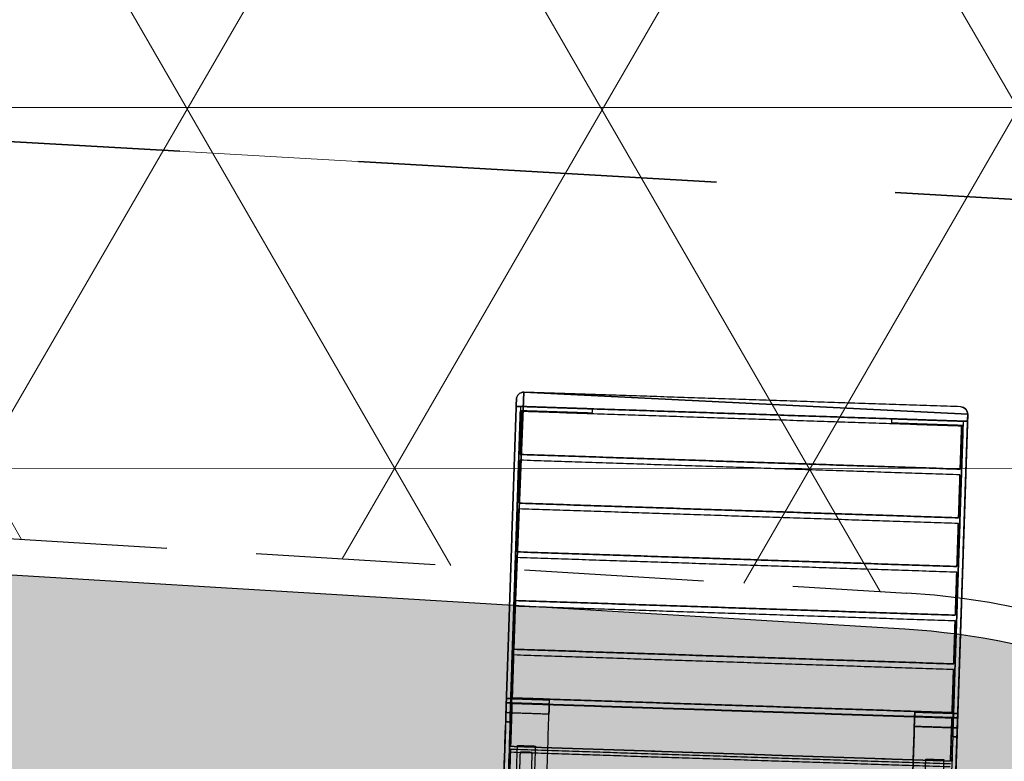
# Model space of a CAD drawing. Header units: metres. Extents: x 7415312 to 7415578, y 5538064 to 5538378.
# Tile 12 of 85: x 7415406.04 to 7415407.42, y 5538203.34 to 5538204.38. Entities that reach past the tile are written whole.
import ezdxf

# ---------------------------------------------------------------- set-up
doc = ezdxf.new("R2010")
doc.units = ezdxf.units.M
doc.header["$MEASUREMENT"] = 0
for name, pattern in [('1.0_0.5', [1.5, 1, -0.5]), ('DASHED2', [0.375, 0.25, -0.125]), ('mz1.0_0.5', [1.5, 1, -0.5])]:
    doc.linetypes.add(name, pattern=pattern)
for name, color, linetype, lineweight in [('_LL_CIENKA', 7, 'Continuous', 25), ('_LL_GRUBA', 7, 'Continuous', 35), ('_LL_OBZEZE GRANITOWE', 30, 'DASHED2', 30), ('_LL_PRZERYWANA', 7, 'mz1.0_0.5', 18), ('LL_KRESKOWANIE', 253, 'Continuous', 0), ('SZKIC', 10, 'Continuous', 35), ('trawnik', 7, 'Continuous', 0)]:
    doc.layers.add(name, color=color, linetype=linetype, lineweight=lineweight)
doc.layers.add('_LL_MALA_ARCHITEKTURA', color=7, linetype='Continuous', lineweight=35, true_color=0x000000)
for name, color, linetype, true_color in [('LP3551$Vrstva 01', 7, 'Continuous', 0xffffff), ('LP3551$Vrstva 02', 7, 'Continuous', 0xe6ce81), ('LP3551$Vrstva 03', 7, 'Continuous', 0x393939)]:
    doc.layers.add(name, color=color, linetype=linetype, true_color=true_color)

# ---------------------------------------------------------------- blocks, each defined once
blk = doc.blocks.new('A$7E931D1516BA9')
at = {"layer": 'LP3551$Vrstva 01', "extrusion": (1, 0, 0)}
for centre, radius, start, end in [((460.7089405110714, -58.99999999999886), 320.0000000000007, 75.99999999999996, 90), ((460.7089405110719, -58.99999999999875, 630.0000000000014), 320.0000000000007, 75.99999999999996, 90), ((460.708940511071, -59.00000000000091), 260.0000000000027, 76.00000000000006, 89.9999999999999), ((460.7089405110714, -59.0000000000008, 630.0000000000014), 260.0000000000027, 76.00000000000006, 89.9999999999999), ((448, 26.00000000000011), 14, 180, 270), ((448, 351.0000000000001), 13.99999999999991, 90, 180), ((448, 351.0000000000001, 60.00000000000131), 19.99999999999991, 90, 180), ((448.0000000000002, 26.0000000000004, 60.00000000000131), 20.00000000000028, 180, 269.9999999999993), ((447.9999999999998, 26.00000000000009, 570.0000000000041), 14, 180, 270), ((448, 26.00000000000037, 630.0000000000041), 20.00000000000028, 180, 269.9999999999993)]:
    blk.add_arc(centre, radius, start, end, dxfattribs=at)
at = {"layer": 'LP3551$Vrstva 01', "extrusion": (-1, 0, 0)}
for centre, radius, start, end in [((-460.7089405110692, -59.00000000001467, -6.000000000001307), 320.0000000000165, 90.0000000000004, 103.9999999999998), ((-460.7089405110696, -59.00000000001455, -624.0000000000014), 320.0000000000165, 90.0000000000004, 103.9999999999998), ((-460.7089405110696, -59.0000000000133, -6.000000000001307), 260.0000000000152, 90.0000000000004, 103.9999999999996), ((-460.7089405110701, -59.00000000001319, -624.0000000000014), 260.0000000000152, 90.0000000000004, 103.9999999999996), ((-448, 351.0000000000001), 19.99999999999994, 0, 90), ((-448.0000000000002, 26.0000000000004), 20.00000000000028, 270.0000000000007, 0), ((-448.0000000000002, 26.00000000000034, -60.00000000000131), 14.00000000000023, 270.0000000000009, 0), ((-448, 351.0000000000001, -60.00000000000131), 13.99999999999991, 0, 90), ((-448, 26.00000000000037, -570.0000000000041), 20.00000000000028, 270.0000000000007, 0), ((-448, 26.00000000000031, -630.0000000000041), 14.00000000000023, 270.0000000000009, 0)]:
    blk.add_arc(centre, radius, start, end, dxfattribs=at)
at = {"layer": 'LP3551$Vrstva 01'}
for points in [[(1.307398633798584e-12, 1297.561018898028, 11.99999999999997), (1.307398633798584e-12, 872.7805094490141, 12.00000000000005), (1.307398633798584e-12, 448, 12.00000000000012)], [(1.307398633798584e-12, 1297.561018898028, 6), (1.307398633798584e-12, 872.7805094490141, 6.00000000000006), (1.307398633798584e-12, 448, 6.000000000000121)], [(60.00000000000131, 448, 12.00000000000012), (60.00000000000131, 872.7805094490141, 12.00000000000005), (60.00000000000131, 1297.561018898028, 11.99999999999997)], [(60.00000000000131, 448, 6.000000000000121), (60.00000000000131, 872.7805094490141, 6.00000000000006), (60.00000000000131, 1297.561018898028, 6)], [(570.0000000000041, 1297.561018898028, 5.999999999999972), (570.0000000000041, 872.7805094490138, 6.000000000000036), (570.0000000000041, 447.9999999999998, 6.000000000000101)], [(570.0000000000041, 1297.561018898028, 11.99999999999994), (570.0000000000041, 872.7805094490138, 12.00000000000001), (570.0000000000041, 447.9999999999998, 12.00000000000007)], [(630.0000000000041, 447.9999999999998, 6.000000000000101), (630.0000000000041, 872.7805094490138, 6.000000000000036), (630.0000000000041, 1297.561018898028, 5.999999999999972)], [(630.0000000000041, 447.9999999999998, 12.00000000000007), (630.0000000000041, 872.7805094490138, 12.00000000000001), (630.0000000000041, 1297.561018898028, 11.99999999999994)], [(1.307398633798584e-12, 448, 371), (1.307398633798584e-12, 719.8415859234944, 371), (1.307398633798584e-12, 991.6831718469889, 371.0000000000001)], [(1.307398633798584e-12, 991.6831718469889, 365), (1.307398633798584e-12, 719.8415859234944, 365), (1.307398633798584e-12, 448, 365)], [(60.00000000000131, 991.6831718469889, 371.0000000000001), (60.00000000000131, 719.8415859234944, 371), (60.00000000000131, 448, 371)], [(60.00000000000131, 448, 365), (60.00000000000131, 719.8415859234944, 365), (60.00000000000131, 991.6831718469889, 365)], [(1.307398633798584e-12, 20.00000000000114, 201.0000000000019), (1.307398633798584e-12, 240.3544702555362, 201.0000000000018), (1.307398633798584e-12, 460.7089405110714, 201.0000000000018)], [(1.307398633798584e-12, 460.7089405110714, 201.0000000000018), (3.000000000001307, 460.7089405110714, 201.0000000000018), (6.000000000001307, 460.7089405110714, 201.0000000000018)], [(1.307398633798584e-12, 460.7089405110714, 261.0000000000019), (3.000000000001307, 460.7089405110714, 261.0000000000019), (6.000000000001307, 460.7089405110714, 261.0000000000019)], [(1.307398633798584e-12, 460.7089405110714, 261.0000000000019), (1.307398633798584e-12, 240.3544702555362, 261.0000000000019), (1.307398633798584e-12, 20.00000000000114, 261.0000000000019)], [(6.000000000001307, 460.7089405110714, 201.0000000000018), (6.000000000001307, 243.3544702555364, 201.0000000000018), (6.000000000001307, 26.00000000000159, 201.0000000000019)], [(6.000000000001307, 26.00000000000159, 261.0000000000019), (6.000000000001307, 243.3544702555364, 261.0000000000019), (6.000000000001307, 460.7089405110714, 261.0000000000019)], [(630.0000000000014, 460.7089405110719, 201.0000000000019), (627.0000000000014, 460.7089405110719, 201.0000000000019), (624.0000000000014, 460.7089405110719, 201.0000000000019)], [(624.0000000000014, 460.7089405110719, 201.0000000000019), (624.0000000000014, 243.3544702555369, 201.000000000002), (624.0000000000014, 26.00000000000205, 201.000000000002)], [(630.0000000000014, 460.7089405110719, 261.000000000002), (627.0000000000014, 460.7089405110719, 261.000000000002), (624.0000000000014, 460.7089405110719, 261.000000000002)], [(624.0000000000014, 26.00000000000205, 261.000000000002), (624.0000000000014, 243.3544702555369, 261.000000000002), (624.0000000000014, 460.7089405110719, 261.000000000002)], [(630.0000000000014, 20.00000000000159, 201.000000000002), (630.0000000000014, 240.3544702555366, 201.000000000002), (630.0000000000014, 460.7089405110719, 201.0000000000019)], [(630.0000000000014, 460.7089405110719, 261.000000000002), (630.0000000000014, 240.3544702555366, 261.000000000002), (630.0000000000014, 20.00000000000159, 261.000000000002)], [(1.307398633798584e-12, 448, 365), (1.307398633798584e-12, 448, 368), (1.307398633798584e-12, 448, 371)], [(1.307398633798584e-12, 448, 6.000000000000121), (1.307398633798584e-12, 448, 9.00000000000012), (1.307398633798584e-12, 448, 12.00000000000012)], [(1.307398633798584e-12, 448, 12.00000000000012), (30.00000000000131, 448, 12.00000000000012), (60.00000000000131, 448, 12.00000000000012)], [(60.00000000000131, 448, 365), (30.00000000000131, 448, 365), (1.307398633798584e-12, 448, 365)], [(60.00000000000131, 448, 371), (30.00000000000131, 448, 371), (1.307398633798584e-12, 448, 371)], [(1.307398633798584e-12, 448, 6.000000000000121), (30.00000000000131, 448, 6.000000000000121), (60.00000000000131, 448, 6.000000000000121)], [(60.00000000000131, 448, 365), (60.00000000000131, 448, 368), (60.00000000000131, 448, 371)], [(60.00000000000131, 448, 12.00000000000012), (60.00000000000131, 448, 9.00000000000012), (60.00000000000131, 448, 6.000000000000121)], [(570.0000000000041, 447.9999999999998, 6.000000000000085), (570.0000000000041, 447.9999999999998, 9.000000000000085), (570.0000000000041, 447.9999999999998, 12.00000000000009)], [(570.0000000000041, 447.9999999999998, 12.00000000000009), (600.0000000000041, 447.9999999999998, 12.00000000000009), (630.0000000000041, 447.9999999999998, 12.00000000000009)], [(570.0000000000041, 447.9999999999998, 6.000000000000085), (600.0000000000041, 447.9999999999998, 6.000000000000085), (630.0000000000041, 447.9999999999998, 6.000000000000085)], [(630.0000000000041, 447.9999999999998, 12.00000000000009), (630.0000000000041, 447.9999999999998, 9.000000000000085), (630.0000000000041, 447.9999999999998, 6.000000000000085)], [(6.250000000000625, 434, 261.2500000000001), (3.125000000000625, 434, 261.2500000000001), (6.252776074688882e-13, 434, 261.2500000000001)], [(6.252776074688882e-13, 428, 261.2500000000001), (6.252776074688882e-13, 431, 261.2500000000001), (6.252776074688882e-13, 434, 261.2500000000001)], [(6.252776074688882e-13, 434, 200.7500000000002), (3.125000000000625, 434, 200.7500000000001), (6.250000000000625, 434, 200.7500000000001)], [(6.252776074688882e-13, 434, 200.7500000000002), (6.252776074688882e-13, 431, 200.7500000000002), (6.252776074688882e-13, 428, 200.7500000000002)], [(1.080024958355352e-12, 428, 351.0000000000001), (1.080024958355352e-12, 431, 351.0000000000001), (1.080024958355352e-12, 434, 351.0000000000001)], [(1.080024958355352e-12, 434, 26.00000000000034), (1.080024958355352e-12, 431, 26.00000000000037), (1.080024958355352e-12, 428, 26.0000000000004)], [(60.00000000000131, 434, 26.00000000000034), (30.00000000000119, 434, 26.00000000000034), (1.080024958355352e-12, 434, 26.00000000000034)], [(1.080024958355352e-12, 434, 351.0000000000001), (30.00000000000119, 434, 351.0000000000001), (60.00000000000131, 434, 351.0000000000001)], [(1.080024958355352e-12, 434, 26.00000000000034), (8.526512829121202e-13, 434, 113.3750000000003), (6.252776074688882e-13, 434, 200.7500000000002)], [(6.252776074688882e-13, 434, 261.2500000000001), (8.526512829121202e-13, 434, 306.1250000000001), (1.080024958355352e-12, 434, 351.0000000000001)], [(6.252776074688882e-13, 428, 261.2500000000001), (3.125000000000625, 428, 261.2500000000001), (6.250000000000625, 428, 261.2500000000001)], [(6.250000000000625, 428, 200.7500000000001), (3.125000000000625, 428, 200.7500000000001), (6.252776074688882e-13, 428, 200.7500000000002)], [(1.080024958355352e-12, 428, 351.0000000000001), (30.00000000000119, 428, 351.0000000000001), (60.00000000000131, 428, 351.0000000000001)], [(60.00000000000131, 428, 26.0000000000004), (30.00000000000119, 428, 26.0000000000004), (1.080024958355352e-12, 428, 26.0000000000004)], [(1.080024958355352e-12, 428, 351.0000000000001), (8.526512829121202e-13, 428, 306.1250000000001), (6.252776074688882e-13, 428, 261.2500000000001)], [(6.252776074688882e-13, 428, 200.7500000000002), (8.526512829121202e-13, 428, 113.3750000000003), (1.080024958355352e-12, 428, 26.0000000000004)], [(6.250000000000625, 434, 261.2500000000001), (6.250000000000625, 431, 261.2500000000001), (6.250000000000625, 428, 261.2500000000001)], [(6.250000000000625, 434, 200.7500000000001), (6.250000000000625, 431, 200.7500000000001), (6.250000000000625, 428, 200.7500000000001)], [(6.250000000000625, 434, 200.7500000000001), (6.250000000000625, 434, 231.0000000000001), (6.250000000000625, 434, 261.2500000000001)], [(6.250000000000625, 428, 261.2500000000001), (6.250000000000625, 428, 231.0000000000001), (6.250000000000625, 428, 200.7500000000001)], [(60.00000000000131, 428, 351.0000000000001), (60.00000000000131, 431, 351.0000000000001), (60.00000000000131, 434, 351.0000000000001)], [(60.00000000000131, 434, 26.00000000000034), (60.00000000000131, 431, 26.00000000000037), (60.00000000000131, 428, 26.0000000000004)], [(60.00000000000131, 434, 26.00000000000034), (60.00000000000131, 434, 188.5000000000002), (60.00000000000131, 434, 351.0000000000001)], [(60.00000000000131, 428, 351.0000000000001), (60.00000000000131, 428, 188.5000000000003), (60.00000000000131, 428, 26.0000000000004)], [(630.0000000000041, 434.0099999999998, 26.00000000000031), (600.0000000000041, 434.0099999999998, 26.00000000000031), (570.0000000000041, 434.0099999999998, 26.00000000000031)], [(570.0000000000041, 434.0099999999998, 234.7500000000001), (570.0000000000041, 434.0099999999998, 130.3750000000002), (570.0000000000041, 434.0099999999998, 26.00000000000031)], [(570.0000000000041, 433.9999999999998, 26.00000000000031), (570.0000000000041, 434.0049999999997, 26.00000000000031), (570.0000000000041, 434.0099999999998, 26.00000000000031)], [(570.0000000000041, 434.0099999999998, 234.7500000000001), (570.0000000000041, 431.0099999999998, 234.7500000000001), (570.0000000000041, 428.0099999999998, 234.7500000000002)], [(570.0000000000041, 434.0099999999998, 234.7500000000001), (579.3750000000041, 434.0099999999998, 234.7500000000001), (588.7500000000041, 434.0099999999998, 234.7500000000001)], [(570.0000000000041, 433.9999999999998, 26.00000000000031), (570.0000000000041, 431.0049999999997, 26.00000000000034), (570.0000000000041, 428.0099999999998, 26.00000000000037)], [(630.0000000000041, 433.9999999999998, 26.00000000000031), (600.0000000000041, 433.9999999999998, 26.00000000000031), (570.0000000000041, 433.9999999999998, 26.00000000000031)], [(570.0000000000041, 428.0099999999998, 26.00000000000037), (570.0000000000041, 428.0049999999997, 26.00000000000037), (570.0000000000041, 427.9999999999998, 26.00000000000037)], [(570.0000000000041, 428.0099999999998, 26.00000000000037), (570.0000000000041, 428.0099999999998, 130.3750000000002), (570.0000000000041, 428.0099999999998, 234.7500000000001)], [(630.0000000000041, 428.0099999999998, 26.00000000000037), (600.0000000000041, 428.0099999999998, 26.00000000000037), (570.0000000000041, 428.0099999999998, 26.00000000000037)], [(570.0000000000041, 428.0099999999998, 234.7500000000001), (579.3750000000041, 428.0099999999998, 234.7500000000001), (588.7500000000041, 428.0099999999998, 234.7500000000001)], [(630.0000000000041, 427.9999999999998, 26.00000000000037), (600.0000000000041, 427.9999999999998, 26.00000000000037), (570.0000000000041, 427.9999999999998, 26.00000000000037)], [(588.7500000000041, 434.0099999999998, 234.7500000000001), (606.2500000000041, 434.0099999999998, 234.7500000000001), (623.7500000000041, 434.0099999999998, 234.7500000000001)], [(588.7500000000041, 428.0099999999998, 234.7500000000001), (606.2500000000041, 428.0099999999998, 234.7500000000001), (623.7500000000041, 428.0099999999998, 234.7500000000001)], [(623.7500000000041, 434.0099999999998, 234.7500000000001), (623.7500000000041, 434.0099999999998, 217.7500000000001), (623.7500000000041, 434.0099999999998, 200.7500000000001)], [(623.7500000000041, 434.0099999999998, 234.7500000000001), (623.7500000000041, 431.0099999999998, 234.7500000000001), (623.7500000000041, 428.0099999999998, 234.7500000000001)], [(623.7500000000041, 434.0099999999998, 200.7500000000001), (623.7500000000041, 431.0099999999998, 200.7500000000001), (623.7500000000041, 428.0099999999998, 200.7500000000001)], [(623.7500000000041, 434.0099999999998, 200.7500000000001), (626.8750000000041, 434.0099999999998, 200.7500000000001), (630.0000000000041, 434.0099999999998, 200.7500000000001)], [(623.7500000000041, 428.0099999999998, 234.7500000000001), (623.7500000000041, 428.0099999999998, 217.7500000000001), (623.7500000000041, 428.0099999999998, 200.7500000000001)], [(623.7500000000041, 428.0099999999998, 200.7500000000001), (626.8750000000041, 428.0099999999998, 200.7500000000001), (630.0000000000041, 428.0099999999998, 200.7500000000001)], [(630.0000000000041, 434.0099999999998, 200.7500000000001), (630.0000000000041, 431.0099999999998, 200.7500000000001), (630.0000000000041, 428.0099999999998, 200.7500000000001)], [(630.0000000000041, 434.0099999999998, 26.00000000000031), (630.0000000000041, 434.0099999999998, 113.3750000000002), (630.0000000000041, 434.0099999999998, 200.7500000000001)], [(630.0000000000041, 433.9999999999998, 26.00000000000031), (630.0000000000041, 434.0049999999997, 26.00000000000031), (630.0000000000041, 434.0099999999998, 26.00000000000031)], [(630.0000000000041, 433.9999999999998, 26.00000000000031), (630.0000000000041, 431.0049999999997, 26.00000000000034), (630.0000000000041, 428.0099999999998, 26.00000000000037)], [(630.0000000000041, 428.0099999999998, 200.7500000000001), (630.0000000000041, 428.0099999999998, 113.3750000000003), (630.0000000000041, 428.0099999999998, 26.00000000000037)], [(630.0000000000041, 428.0099999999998, 26.00000000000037), (630.0000000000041, 428.0049999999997, 26.00000000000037), (630.0000000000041, 427.9999999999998, 26.00000000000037)], [(1.307398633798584e-12, 20.00000000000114, 261.0000000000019), (1.307398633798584e-12, 20.00000000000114, 231.0000000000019), (1.307398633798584e-12, 20.00000000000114, 201.0000000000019)], [(1.307398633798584e-12, 20.00000000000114, 201.0000000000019), (3.000000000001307, 20.00000000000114, 201.0000000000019), (6.000000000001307, 20.00000000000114, 201.0000000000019)], [(6.000000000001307, 20.00000000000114, 261.0000000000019), (3.000000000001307, 20.00000000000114, 261.0000000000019), (1.307398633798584e-12, 20.00000000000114, 261.0000000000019)], [(6.000000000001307, 20.00000000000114, 261.0000000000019), (6.000000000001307, 23.00000000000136, 261.0000000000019), (6.000000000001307, 26.00000000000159, 261.0000000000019)], [(6.000000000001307, 26.00000000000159, 201.0000000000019), (6.000000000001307, 26.00000000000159, 231.0000000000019), (6.000000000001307, 26.00000000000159, 261.0000000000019)], [(6.000000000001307, 20.00000000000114, 201.0000000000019), (6.000000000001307, 23.00000000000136, 201.0000000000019), (6.000000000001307, 26.00000000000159, 201.0000000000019)], [(106.0000000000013, 26.00000000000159, 201.0000000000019), (56.00000000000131, 26.00000000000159, 201.0000000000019), (6.000000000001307, 26.00000000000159, 201.0000000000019)], [(6.000000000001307, 26.00000000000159, 261.0000000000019), (56.00000000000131, 26.00000000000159, 261.0000000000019), (106.0000000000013, 26.00000000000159, 261.0000000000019)], [(6.000000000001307, 20.00000000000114, 201.0000000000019), (6.000000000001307, 20.00000000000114, 231.0000000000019), (6.000000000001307, 20.00000000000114, 261.0000000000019)], [(106.0000000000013, 20.00000000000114, 201.0000000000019), (56.00000000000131, 20.00000000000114, 201.0000000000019), (6.000000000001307, 20.00000000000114, 201.0000000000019)], [(6.000000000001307, 20.00000000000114, 261.0000000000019), (56.00000000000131, 20.00000000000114, 261.0000000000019), (106.0000000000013, 20.00000000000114, 261.0000000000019)], [(106.0000000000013, 20.00000000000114, 201.0000000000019), (106.0000000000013, 23.00000000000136, 201.0000000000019), (106.0000000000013, 26.00000000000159, 201.0000000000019)], [(106.0000000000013, 20.00000000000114, 261.0000000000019), (106.0000000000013, 23.00000000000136, 261.0000000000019), (106.0000000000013, 26.00000000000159, 261.0000000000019)], [(106.0000000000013, 26.00000000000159, 261.0000000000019), (106.0000000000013, 26.00000000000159, 231.0000000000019), (106.0000000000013, 26.00000000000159, 201.0000000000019)], [(106.0000000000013, 20.00000000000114, 261.0000000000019), (106.0000000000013, 20.00000000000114, 231.0000000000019), (106.0000000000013, 20.00000000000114, 201.0000000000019)], [(524.0000000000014, 26.00000000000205, 201.000000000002), (574.0000000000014, 26.00000000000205, 201.000000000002), (624.0000000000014, 26.00000000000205, 201.000000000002)], [(524.0000000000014, 20.00000000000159, 201.000000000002), (524.0000000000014, 23.00000000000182, 201.000000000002), (524.0000000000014, 26.00000000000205, 201.000000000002)], [(524.0000000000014, 20.00000000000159, 261.000000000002), (524.0000000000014, 23.00000000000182, 261.000000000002), (524.0000000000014, 26.00000000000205, 261.000000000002)], [(624.0000000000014, 26.00000000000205, 261.000000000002), (574.0000000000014, 26.00000000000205, 261.000000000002), (524.0000000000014, 26.00000000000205, 261.000000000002)], [(524.0000000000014, 26.00000000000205, 261.000000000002), (524.0000000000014, 26.00000000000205, 231.000000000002), (524.0000000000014, 26.00000000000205, 201.000000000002)], [(524.0000000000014, 20.00000000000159, 201.000000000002), (574.0000000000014, 20.00000000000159, 201.000000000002), (624.0000000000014, 20.00000000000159, 201.000000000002)], [(624.0000000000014, 20.00000000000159, 261.000000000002), (574.0000000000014, 20.00000000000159, 261.000000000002), (524.0000000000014, 20.00000000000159, 261.000000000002)], [(524.0000000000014, 20.00000000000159, 261.000000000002), (524.0000000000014, 20.00000000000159, 231.000000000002), (524.0000000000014, 20.00000000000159, 201.000000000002)], [(624.0000000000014, 20.00000000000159, 261.000000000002), (624.0000000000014, 23.00000000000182, 261.000000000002), (624.0000000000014, 26.00000000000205, 261.000000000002)], [(624.0000000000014, 26.00000000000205, 201.000000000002), (624.0000000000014, 26.00000000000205, 231.000000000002), (624.0000000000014, 26.00000000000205, 261.000000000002)], [(624.0000000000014, 20.00000000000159, 201.000000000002), (624.0000000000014, 23.00000000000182, 201.000000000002), (624.0000000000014, 26.00000000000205, 201.000000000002)], [(630.0000000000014, 20.00000000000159, 201.000000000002), (627.0000000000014, 20.00000000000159, 201.000000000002), (624.0000000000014, 20.00000000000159, 201.000000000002)], [(624.0000000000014, 20.00000000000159, 201.000000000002), (624.0000000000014, 20.00000000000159, 231.000000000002), (624.0000000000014, 20.00000000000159, 261.000000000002)], [(624.0000000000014, 20.00000000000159, 261.000000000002), (627.0000000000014, 20.00000000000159, 261.000000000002), (630.0000000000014, 20.00000000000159, 261.000000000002)], [(630.0000000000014, 20.00000000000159, 261.000000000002), (630.0000000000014, 20.00000000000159, 231.000000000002), (630.0000000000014, 20.00000000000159, 201.000000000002)]]:
    blk.add_open_spline(points, degree=2, dxfattribs=at)
at = {"layer": 'LP3551$Vrstva 02', "color": 31, "true_color": 0xe6ce81}
for centre, start, end in [((10.00000000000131, 10, 201.0000000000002), 180, 270), ((620.0000000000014, 10, 201.0000000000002), 270, 0)]:
    blk.add_arc(centre, 10, start, end, dxfattribs=at)
at = {"layer": 'LP3551$Vrstva 02', "color": 31, "true_color": 0xe6ce81, "extrusion": (0, 0, -1)}
for centre, start, end in [((-10.00000000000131, 10, -261.0000000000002), 270, 0), ((-620.0000000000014, 10, -261.0000000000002), 180, 270)]:
    blk.add_arc(centre, 10, start, end, dxfattribs=at)
at = {"layer": 'LP3551$Vrstva 02'}
for points in [[(622.0000000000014, 561.5940203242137, 245.6307469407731), (622.0000000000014, 532.2532475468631, 251.885269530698), (622.0000000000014, 502.9124747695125, 258.1397921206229)], [(622.0000000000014, 498.7427930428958, 238.5792769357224), (622.0000000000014, 528.0835658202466, 232.3247543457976), (622.0000000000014, 557.4243385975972, 226.0702317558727)], [(8.000000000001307, 502.9124747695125, 258.1397921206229), (315.0000000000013, 502.9124747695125, 258.1397921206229), (622.0000000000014, 502.9124747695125, 258.1397921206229)], [(8.000000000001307, 498.7427930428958, 238.5792769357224), (315.0000000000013, 498.7427930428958, 238.5792769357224), (622.0000000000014, 498.7427930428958, 238.5792769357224)], [(8.000000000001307, 494.9701928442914, 259.0990406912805), (315.0000000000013, 494.9701928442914, 259.0990406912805), (622.0000000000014, 494.9701928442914, 259.0990406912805)], [(8.000000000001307, 435, 260.9900642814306), (8.000000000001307, 464.9850964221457, 260.0445524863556), (8.000000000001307, 494.9701928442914, 259.0990406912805)], [(8.000000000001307, 494.9701928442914, 259.0990406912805), (8.000000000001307, 494.6550222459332, 249.1040085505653), (8.000000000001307, 494.3398516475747, 239.1089764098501)], [(622.0000000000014, 502.9124747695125, 258.1397921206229), (622.0000000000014, 500.8276339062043, 248.3595345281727), (622.0000000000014, 498.7427930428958, 238.5792769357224)], [(622.0000000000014, 494.9701928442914, 259.0990406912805), (622.0000000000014, 464.9850964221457, 260.0445524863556), (622.0000000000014, 435, 260.9900642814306)], [(622.0000000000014, 494.3398516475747, 239.1089764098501), (622.0000000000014, 494.6550222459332, 249.1040085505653), (622.0000000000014, 494.9701928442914, 259.0990406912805)], [(8.000000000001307, 494.3398516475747, 239.1089764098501), (8.000000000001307, 464.354755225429, 240.0544882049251), (8.000000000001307, 434.3696588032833, 241.0000000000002)], [(622.0000000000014, 494.3398516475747, 239.1089764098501), (315.0000000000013, 494.3398516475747, 239.1089764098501), (8.000000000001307, 494.3398516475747, 239.1089764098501)], [(622.0000000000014, 434.3696588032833, 241.0000000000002), (622.0000000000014, 464.354755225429, 240.0544882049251), (622.0000000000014, 494.3398516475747, 239.1089764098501)], [(8.000000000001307, 435, 260.9900642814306), (315.0000000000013, 435, 260.9900642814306), (622.0000000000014, 435, 260.9900642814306)], [(8.000000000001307, 434.3696588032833, 241.0000000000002), (8.000000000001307, 434.6848294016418, 250.9950321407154), (8.000000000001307, 435, 260.9900642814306)], [(8.000000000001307, 434.3696588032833, 241.0000000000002), (315.0000000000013, 434.3696588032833, 241.0000000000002), (622.0000000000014, 434.3696588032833, 241.0000000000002)], [(8.000000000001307, 427, 241.0000000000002), (8.000000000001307, 397, 241.0000000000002), (8.000000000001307, 367, 241.0000000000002)], [(622.0000000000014, 427, 241.0000000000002), (315.0000000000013, 427, 241.0000000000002), (8.000000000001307, 427, 241.0000000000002)], [(8.000000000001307, 427, 261.0000000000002), (315.0000000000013, 427, 261.0000000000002), (622.0000000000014, 427, 261.0000000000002)], [(8.000000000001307, 367, 261.0000000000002), (8.000000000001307, 397, 261.0000000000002), (8.000000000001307, 427, 261.0000000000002)], [(8.000000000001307, 427, 261.0000000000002), (8.000000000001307, 427, 251.0000000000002), (8.000000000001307, 427, 241.0000000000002)], [(622.0000000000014, 435, 260.9900642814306), (622.0000000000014, 434.6848294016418, 250.9950321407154), (622.0000000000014, 434.3696588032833, 241.0000000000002)], [(622.0000000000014, 367, 241.0000000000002), (622.0000000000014, 397, 241.0000000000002), (622.0000000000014, 427, 241.0000000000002)], [(622.0000000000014, 427, 261.0000000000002), (622.0000000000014, 397, 261.0000000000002), (622.0000000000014, 367, 261.0000000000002)], [(622.0000000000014, 427, 241.0000000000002), (622.0000000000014, 427, 251.0000000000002), (622.0000000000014, 427, 261.0000000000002)], [(8.000000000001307, 367, 241.0000000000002), (315.0000000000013, 367, 241.0000000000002), (622.0000000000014, 367, 241.0000000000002)], [(8.000000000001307, 367, 261.0000000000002), (315.0000000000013, 367, 261.0000000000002), (622.0000000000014, 367, 261.0000000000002)], [(8.000000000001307, 367, 241.0000000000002), (8.000000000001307, 367, 251.0000000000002), (8.000000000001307, 367, 261.0000000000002)], [(8.000000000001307, 359, 241.0000000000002), (8.000000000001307, 329, 241.0000000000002), (8.000000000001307, 299, 241.0000000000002)], [(622.0000000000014, 359, 241.0000000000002), (315.0000000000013, 359, 241.0000000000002), (8.000000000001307, 359, 241.0000000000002)], [(8.000000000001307, 359, 261.0000000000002), (315.0000000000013, 359, 261.0000000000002), (622.0000000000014, 359, 261.0000000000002)], [(8.000000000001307, 299, 261.0000000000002), (8.000000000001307, 329, 261.0000000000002), (8.000000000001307, 359, 261.0000000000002)], [(8.000000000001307, 359, 261.0000000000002), (8.000000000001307, 359, 251.0000000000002), (8.000000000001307, 359, 241.0000000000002)], [(622.0000000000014, 367, 261.0000000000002), (622.0000000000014, 367, 251.0000000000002), (622.0000000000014, 367, 241.0000000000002)], [(622.0000000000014, 299, 241.0000000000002), (622.0000000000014, 329, 241.0000000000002), (622.0000000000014, 359, 241.0000000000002)], [(622.0000000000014, 359, 261.0000000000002), (622.0000000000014, 329, 261.0000000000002), (622.0000000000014, 299, 261.0000000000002)], [(622.0000000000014, 359, 241.0000000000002), (622.0000000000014, 359, 251.0000000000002), (622.0000000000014, 359, 261.0000000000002)], [(8.000000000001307, 299, 241.0000000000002), (315.0000000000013, 299, 241.0000000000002), (622.0000000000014, 299, 241.0000000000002)], [(8.000000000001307, 299, 261.0000000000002), (315.0000000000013, 299, 261.0000000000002), (622.0000000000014, 299, 261.0000000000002)], [(8.000000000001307, 299, 241.0000000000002), (8.000000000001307, 299, 251.0000000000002), (8.000000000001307, 299, 261.0000000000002)], [(8.000000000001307, 291, 241.0000000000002), (8.000000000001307, 261, 241.0000000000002), (8.000000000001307, 231, 241.0000000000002)], [(622.0000000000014, 291, 241.0000000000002), (315.0000000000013, 291, 241.0000000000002), (8.000000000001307, 291, 241.0000000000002)], [(8.000000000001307, 291, 261.0000000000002), (315.0000000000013, 291, 261.0000000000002), (622.0000000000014, 291, 261.0000000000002)], [(8.000000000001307, 231, 261.0000000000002), (8.000000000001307, 261, 261.0000000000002), (8.000000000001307, 291, 261.0000000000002)], [(8.000000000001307, 291, 261.0000000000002), (8.000000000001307, 291, 251.0000000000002), (8.000000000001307, 291, 241.0000000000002)], [(622.0000000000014, 299, 261.0000000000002), (622.0000000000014, 299, 251.0000000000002), (622.0000000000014, 299, 241.0000000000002)], [(622.0000000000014, 231, 241.0000000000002), (622.0000000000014, 261, 241.0000000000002), (622.0000000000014, 291, 241.0000000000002)], [(622.0000000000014, 291, 261.0000000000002), (622.0000000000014, 261, 261.0000000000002), (622.0000000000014, 231, 261.0000000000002)], [(622.0000000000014, 291, 241.0000000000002), (622.0000000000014, 291, 251.0000000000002), (622.0000000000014, 291, 261.0000000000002)], [(8.000000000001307, 231, 241.0000000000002), (315.0000000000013, 231, 241.0000000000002), (622.0000000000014, 231, 241.0000000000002)], [(8.000000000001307, 231, 261.0000000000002), (315.0000000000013, 231, 261.0000000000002), (622.0000000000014, 231, 261.0000000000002)], [(8.000000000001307, 231, 241.0000000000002), (8.000000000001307, 231, 251.0000000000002), (8.000000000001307, 231, 261.0000000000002)], [(8.000000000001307, 223, 241.0000000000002), (8.000000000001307, 193, 241.0000000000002), (8.000000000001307, 163, 241.0000000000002)], [(622.0000000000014, 223, 241.0000000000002), (315.0000000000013, 223, 241.0000000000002), (8.000000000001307, 223, 241.0000000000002)], [(8.000000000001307, 223, 261.0000000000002), (315.0000000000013, 223, 261.0000000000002), (622.0000000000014, 223, 261.0000000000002)], [(8.000000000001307, 163, 261.0000000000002), (8.000000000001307, 193, 261.0000000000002), (8.000000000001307, 223, 261.0000000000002)], [(8.000000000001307, 223, 261.0000000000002), (8.000000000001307, 223, 251.0000000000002), (8.000000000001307, 223, 241.0000000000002)], [(622.0000000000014, 231, 261.0000000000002), (622.0000000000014, 231, 251.0000000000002), (622.0000000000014, 231, 241.0000000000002)], [(622.0000000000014, 163, 241.0000000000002), (622.0000000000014, 193, 241.0000000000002), (622.0000000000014, 223, 241.0000000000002)], [(622.0000000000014, 223, 261.0000000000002), (622.0000000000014, 193, 261.0000000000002), (622.0000000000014, 163, 261.0000000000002)], [(622.0000000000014, 223, 241.0000000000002), (622.0000000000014, 223, 251.0000000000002), (622.0000000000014, 223, 261.0000000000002)], [(8.000000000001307, 163, 241.0000000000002), (315.0000000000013, 163, 241.0000000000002), (622.0000000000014, 163, 241.0000000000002)], [(8.000000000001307, 163, 261.0000000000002), (315.0000000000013, 163, 261.0000000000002), (622.0000000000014, 163, 261.0000000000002)], [(8.000000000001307, 163, 241.0000000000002), (8.000000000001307, 163, 251.0000000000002), (8.000000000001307, 163, 261.0000000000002)], [(8.000000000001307, 155, 241.0000000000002), (8.000000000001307, 125, 241.0000000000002), (8.000000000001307, 95, 241.0000000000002)], [(622.0000000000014, 155, 241.0000000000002), (315.0000000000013, 155, 241.0000000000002), (8.000000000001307, 155, 241.0000000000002)], [(8.000000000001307, 155, 261.0000000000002), (315.0000000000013, 155, 261.0000000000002), (622.0000000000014, 155, 261.0000000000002)], [(8.000000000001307, 95, 261.0000000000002), (8.000000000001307, 125, 261.0000000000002), (8.000000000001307, 155, 261.0000000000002)], [(8.000000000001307, 155, 261.0000000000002), (8.000000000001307, 155, 251.0000000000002), (8.000000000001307, 155, 241.0000000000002)], [(622.0000000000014, 163, 261.0000000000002), (622.0000000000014, 163, 251.0000000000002), (622.0000000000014, 163, 241.0000000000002)], [(622.0000000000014, 95, 241.0000000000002), (622.0000000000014, 125, 241.0000000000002), (622.0000000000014, 155, 241.0000000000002)], [(622.0000000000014, 155, 261.0000000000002), (622.0000000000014, 125, 261.0000000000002), (622.0000000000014, 95, 261.0000000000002)], [(622.0000000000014, 155, 241.0000000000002), (622.0000000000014, 155, 251.0000000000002), (622.0000000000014, 155, 261.0000000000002)], [(8.000000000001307, 95, 241.0000000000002), (315.0000000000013, 95, 241.0000000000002), (622.0000000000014, 95, 241.0000000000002)], [(8.000000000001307, 95, 261.0000000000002), (315.0000000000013, 95, 261.0000000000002), (622.0000000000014, 95, 261.0000000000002)], [(8.000000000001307, 95, 241.0000000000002), (8.000000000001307, 95, 251.0000000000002), (8.000000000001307, 95, 261.0000000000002)], [(8.000000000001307, 87, 241.0000000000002), (8.000000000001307, 57, 241.0000000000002), (8.000000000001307, 27, 241.0000000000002)], [(622.0000000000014, 87, 241.0000000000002), (315.0000000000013, 87, 241.0000000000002), (8.000000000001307, 87, 241.0000000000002)], [(8.000000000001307, 87, 261.0000000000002), (315.0000000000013, 87, 261.0000000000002), (622.0000000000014, 87, 261.0000000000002)], [(8.000000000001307, 27, 261.0000000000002), (8.000000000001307, 57, 261.0000000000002), (8.000000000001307, 87, 261.0000000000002)], [(8.000000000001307, 87, 261.0000000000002), (8.000000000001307, 87, 251.0000000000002), (8.000000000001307, 87, 241.0000000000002)], [(622.0000000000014, 95, 261.0000000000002), (622.0000000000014, 95, 251.0000000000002), (622.0000000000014, 95, 241.0000000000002)], [(622.0000000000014, 27, 241.0000000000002), (622.0000000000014, 57, 241.0000000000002), (622.0000000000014, 87, 241.0000000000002)], [(622.0000000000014, 87, 261.0000000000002), (622.0000000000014, 57, 261.0000000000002), (622.0000000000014, 27, 261.0000000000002)], [(622.0000000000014, 87, 241.0000000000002), (622.0000000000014, 87, 251.0000000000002), (622.0000000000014, 87, 261.0000000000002)], [(8.000000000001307, 27, 241.0000000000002), (315.0000000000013, 27, 241.0000000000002), (622.0000000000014, 27, 241.0000000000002)], [(8.000000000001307, 27, 261.0000000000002), (315.0000000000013, 27, 261.0000000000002), (622.0000000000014, 27, 261.0000000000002)], [(8.000000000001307, 27, 241.0000000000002), (8.000000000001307, 27, 251.0000000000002), (8.000000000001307, 27, 261.0000000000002)], [(622.0000000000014, 27, 261.0000000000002), (622.0000000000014, 27, 251.0000000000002), (622.0000000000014, 27, 241.0000000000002)]]:
    blk.add_open_spline(points, degree=2, dxfattribs=at)
at = {"layer": 'LP3551$Vrstva 02', "color": 31, "true_color": 0xe6ce81}
for points in [[(1.307398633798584e-12, 20, 201.0000000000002), (315.0000000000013, 20, 201.0000000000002), (630.0000000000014, 20, 201.0000000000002)], [(1.307398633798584e-12, 20, 261.0000000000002), (1.307398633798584e-12, 20, 231.0000000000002), (1.307398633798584e-12, 20, 201.0000000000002)], [(630.0000000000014, 20, 261.0000000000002), (315.0000000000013, 20, 261.0000000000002), (1.307398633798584e-12, 20, 261.0000000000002)], [(1.307398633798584e-12, 20, 201.0000000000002), (1.307398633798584e-12, 15, 201.0000000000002), (1.307398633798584e-12, 10, 201.0000000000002)], [(1.307398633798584e-12, 10, 261.0000000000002), (1.307398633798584e-12, 15, 261.0000000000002), (1.307398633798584e-12, 20, 261.0000000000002)], [(630.0000000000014, 20, 201.0000000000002), (630.0000000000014, 20, 231.0000000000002), (630.0000000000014, 20, 261.0000000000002)], [(630.0000000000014, 10, 201.0000000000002), (630.0000000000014, 15, 201.0000000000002), (630.0000000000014, 20, 201.0000000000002)], [(630.0000000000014, 20, 261.0000000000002), (630.0000000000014, 15, 261.0000000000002), (630.0000000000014, 10, 261.0000000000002)], [(1.307398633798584e-12, 10, 201.0000000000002), (1.307398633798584e-12, 10, 231.0000000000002), (1.307398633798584e-12, 10, 261.0000000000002)], [(10.00000000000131, 0, 201.0000000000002), (315.0000000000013, 0, 201.0000000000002), (620.0000000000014, 0, 201.0000000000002)], [(10.00000000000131, 0, 261.0000000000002), (315.0000000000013, 0, 261.0000000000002), (620.0000000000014, 0, 261.0000000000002)], [(10.00000000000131, 0, 201.0000000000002), (10.00000000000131, 0, 231.0000000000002), (10.00000000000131, 0, 261.0000000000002)], [(620.0000000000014, 0, 261.0000000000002), (620.0000000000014, 0, 231.0000000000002), (620.0000000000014, 0, 201.0000000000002)], [(630.0000000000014, 10, 201.0000000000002), (630.0000000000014, 10, 231.0000000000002), (630.0000000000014, 10, 261.0000000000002)]]:
    blk.add_open_spline(points, degree=2, dxfattribs=at)
at = {"layer": 'LP3551$Vrstva 03'}
for points in [[(17.50000000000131, 492.9999999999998), (17.50000000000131, 522.9999999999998), (17.50000000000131, 552.9999999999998)], [(17.50000000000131, 492.9999999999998, 6.000000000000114), (17.50000000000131, 522.9999999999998, 6.000000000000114), (17.50000000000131, 552.9999999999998, 6.000000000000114)], [(42.50000000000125, 552.9999999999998), (42.50000000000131, 522.9999999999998), (42.50000000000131, 492.9999999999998)], [(42.50000000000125, 552.9999999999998, 6.000000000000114), (42.50000000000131, 522.9999999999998, 6.000000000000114), (42.50000000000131, 492.9999999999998, 6.000000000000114)], [(587.5000000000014, 492.9999999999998), (587.5000000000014, 522.9999999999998), (587.5000000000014, 552.9999999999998)], [(587.5000000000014, 492.9999999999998, 6.000000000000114), (587.5000000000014, 522.9999999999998, 6.000000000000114), (587.5000000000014, 552.9999999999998, 6.000000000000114)], [(612.5000000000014, 552.9999999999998), (612.5000000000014, 522.9999999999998), (612.5000000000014, 492.9999999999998)], [(612.5000000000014, 552.9999999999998, 6.000000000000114), (612.5000000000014, 522.9999999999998, 6.000000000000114), (612.5000000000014, 492.9999999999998, 6.000000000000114)], [(591.5000000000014, 543.9999999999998), (591.5000000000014, 522.9999999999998), (591.5000000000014, 501.9999999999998)], [(591.5000000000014, 543.9999999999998, 6.000000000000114), (591.5000000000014, 522.9999999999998, 6.000000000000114), (591.5000000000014, 501.9999999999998, 6.000000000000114)], [(608.5000000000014, 501.9999999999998), (608.5000000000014, 522.9999999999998), (608.5000000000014, 543.9999999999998)], [(608.5000000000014, 501.9999999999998, 6.000000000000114), (608.5000000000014, 522.9999999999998, 6.000000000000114), (608.5000000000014, 543.9999999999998, 6.000000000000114)], [(591.5000000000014, 501.9999999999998), (600.0000000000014, 501.9999999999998), (608.5000000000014, 501.9999999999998)], [(591.5000000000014, 501.9999999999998, 6.000000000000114), (600.0000000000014, 501.9999999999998, 6.000000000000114), (608.5000000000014, 501.9999999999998, 6.000000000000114)], [(591.5000000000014, 501.9999999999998, 6.000000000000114), (591.5000000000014, 501.9999999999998, 3.000000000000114), (591.5000000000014, 501.9999999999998)], [(608.5000000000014, 501.9999999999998), (608.5000000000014, 501.9999999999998, 3.000000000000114), (608.5000000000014, 501.9999999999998, 6.000000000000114)], [(42.50000000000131, 492.9999999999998), (30.00000000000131, 492.9999999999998), (17.50000000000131, 492.9999999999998)], [(42.50000000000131, 492.9999999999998, 6.000000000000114), (30.00000000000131, 492.9999999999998, 6.000000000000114), (17.50000000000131, 492.9999999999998, 6.000000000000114)], [(17.50000000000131, 492.9999999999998, 6.000000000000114), (17.50000000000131, 492.9999999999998, 3.000000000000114), (17.50000000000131, 492.9999999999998)], [(42.50000000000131, 492.9999999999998), (42.50000000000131, 492.9999999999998, 3.000000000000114), (42.50000000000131, 492.9999999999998, 6.000000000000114)], [(612.5000000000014, 492.9999999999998), (600.0000000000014, 492.9999999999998), (587.5000000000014, 492.9999999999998)], [(612.5000000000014, 492.9999999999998, 6.000000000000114), (600.0000000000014, 492.9999999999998, 6.000000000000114), (587.5000000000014, 492.9999999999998, 6.000000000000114)], [(587.5000000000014, 492.9999999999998, 6.000000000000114), (587.5000000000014, 492.9999999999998, 3.000000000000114), (587.5000000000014, 492.9999999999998)], [(612.5000000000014, 492.9999999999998), (612.5000000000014, 492.9999999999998, 3.000000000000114), (612.5000000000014, 492.9999999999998, 6.000000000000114)]]:
    blk.add_open_spline(points, degree=2, dxfattribs=at)

msp = doc.modelspace()

# ---------------------------------------------------------------- hatches: boundary and pattern name
at = {"layer": 'LL_KRESKOWANIE'}
h = msp.add_hatch(dxfattribs=at)
h.set_pattern_fill('AR-CONC', color=256, scale=0.2, angle=45)
h.set_pattern_definition([(95, (0, 0), (1.103103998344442, 0.9256141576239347), [0.15, -1.65]), (400, (0, 0), (-1.259984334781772, 0.8675362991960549), [0.12, -1.32]), (145.4514, (0.09192532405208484, 0.07713451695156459), (-0.1568789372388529, 1.79315056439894), [0.12748038, -1.402284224]), (91.18419999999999, (-0.2828427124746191, 0.2828427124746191), (1.743386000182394, 1.275227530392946), [0.225, -2.475]), (141.6356, (-0.1375604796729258, 0.389111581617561), (-0.05579802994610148, 2.699423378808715), [0.191220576, -2.103426]), (396.1842, (-0.2828427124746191, 0.2828427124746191), (-0.05580013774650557, 2.699423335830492), [0.18, -1.98]), (66, (-0.07071067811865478, 0.3535533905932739), (1.413543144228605, 0.2747649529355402), [0.15, -1.65]), (371, (-0.07071067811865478, 0.3535533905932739), (-0.681417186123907, 1.369616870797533), [0.12, -1.32]), (116.4514, (0.04708459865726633, 0.3764503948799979), (0.7321272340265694, 1.644381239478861), [0.12748038, -1.402284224]), (82.50000000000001, (0, 0), (-0.4535863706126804, 0.4879796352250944), [0, -1.304, 0, -1.34, 0, -1.325]), (52.49999999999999, (0, 0), (-0.1857458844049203, 0.929818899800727), [0, -0.764, 0, -1.274, 0, -0.505]), (12.5, (-0.3153696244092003, -0.3153696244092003), (0.7868363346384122, 0.7230415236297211), [0, -0.5, 0, -1.56, 0, -2.07]), (2.499999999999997, (-0.4567909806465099, -0.4567909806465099), (0.6831799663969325, 0.9663196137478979), [0, -0.65, 0, -1.036, 0, -1.47])])
edge = h.paths.add_edge_path()
edge.add_line((7415409.426750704, 5538200.434034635), (7415410.458648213, 5538199.661628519))
edge.add_arc((7415410.916861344, 5538200.403156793), 0.8716785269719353, 238.2868055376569, 349.9842661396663)
edge.add_line((7415411.775255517, 5538200.251555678), (7415412.438819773, 5538204.276366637))
edge.add_arc((7415410.467479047, 5538204.242336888), 1.971634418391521, 0.9889550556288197, 83.11965253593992)
edge.add_line((7415410.703673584, 5538206.199772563), (7415404.811083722, 5538206.556811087))
edge.add_arc((7415404.609370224, 5538205.39394972), 1.180226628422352, 80.1592198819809, 226.4045561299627)
edge.add_line((7415403.795530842, 5538204.539198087), (7415404.707876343, 5538203.850599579))
edge.add_arc((7415405.3308567, 5538204.714314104), 1.064944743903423, 234.1978271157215, 265.4623250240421)
edge.add_line((7415405.246604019, 5538203.652707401), (7415407.277709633, 5538203.52964047))
edge.add_arc((7415407.217229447, 5538202.53147107), 1.000000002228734, 52.95616372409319, 86.53262456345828, ccw=False)
edge.add_line((7415407.819655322, 5538203.329645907), (7415408.727297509, 5538202.644599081))
edge.add_arc((7415408.124871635, 5538201.846424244), 1.000000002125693, -9.378661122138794, 52.95616371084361, ccw=False)
edge.add_line((7415409.111504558, 5538201.683465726), (7415409.046291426, 5538201.288632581))
edge.add_arc((7415409.925007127, 5538201.167841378), 0.8869790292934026, 172.1729844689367, 235.8234074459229)
edge = h.paths.add_edge_path()
edge.add_arc((7415415.130207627, 5538197.717075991), 0.4979755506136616, 210.6183637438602, 390.7098301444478)
edge.add_arc((7415419.933637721, 5538200.569514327), 5.08855693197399, 118.72689625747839, 210.7026227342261, ccw=False)
edge.add_arc((7415417.251093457, 5538205.469852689), 0.4979845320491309, 298.3936144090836, 479.1759415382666)
edge.add_arc((7415419.939314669, 5538200.567959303), 6.08859670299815, 118.7761778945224, 210.656462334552)
edge.add_line((7415414.70166041, 5538197.463448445), (7415414.70166041, 5538197.463448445))
edge = h.paths.add_edge_path()
edge.add_arc((7415419.935045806, 5538200.567107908), 5.089943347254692, 0, 360)
edge = h.paths.add_edge_path()
edge.add_line((7415420.805172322, 5538206.725111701), (7415424.739323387, 5538208.937492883))
edge.add_arc((7415425.520275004, 5538207.420628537), 1.706095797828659, -19.02628232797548, 117.24149537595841, ccw=False)
edge.add_line((7415427.133165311, 5538206.864438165), (7415425.746278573, 5538202.845812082))
edge.add_arc((7415425.108062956, 5538203.128422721), 0.6979884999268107, 215.7218014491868, 336.11557953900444, ccw=False)
edge.add_arc((7415419.940465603, 5538200.574658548), 5.076898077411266, 25.00813940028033, 80.21441047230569)
edge.add_arc((7415421.121780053, 5538206.15089539), 0.6557170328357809, 118.8711833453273, 240.9461840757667, ccw=False)
edge = h.paths.add_edge_path()
edge.add_arc((7415425.355047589, 5538199.185870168), 0.4973782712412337, 345.6032772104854, 525.5548588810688)
edge.add_arc((7415419.931076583, 5538200.588170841), 5.104934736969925, 253.84335615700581, 345.49936666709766, ccw=False)
edge.add_arc((7415418.378994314, 5538195.202388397), 0.5000850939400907, 74.74728555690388, 252.6334364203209)
edge.add_line((7415418.22972698, 5538194.725099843), (7415422.857034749, 5538192.254541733))
edge.add_arc((7415423.518524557, 5538193.600807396), 1.500000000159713, 243.8327312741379, 351.3730453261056)
edge.add_line((7415425.001553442, 5538193.375806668), (7415425.836806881, 5538199.062204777))
h.paths.add_polyline_path([(7415401.124080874, 5538209.123375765), (7415403.853000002, 5538208.528), (7415405.395, 5538208.234), (7415414.450252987, 5538207.819734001), (7415419.115985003, 5538207.840288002), (7415423.475526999, 5538210.291888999), (7415430.252499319, 5538220.602926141), (7415433.748543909, 5538218.063773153), (7415432.31803576, 5538212.707687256), (7415431.88196424, 5538212.952312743), (7415430.041964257, 5538209.672312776), (7415429.5270637, 5538208.147011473), (7415427.759999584, 5538203.159998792), (7415427.619999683, 5538197.070000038), (7415427.533805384, 5538194.253415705), (7415426.700863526, 5538190.690057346), (7415424.649999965, 5538191.630000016), (7415417.641685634, 5538193.507957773), (7415414.226112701, 5538194.534287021), (7415400.197335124, 5538205.122566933)])
at = {"layer": 'LL_KRESKOWANIE', "true_color": 0x9cbd7b}
h = msp.add_hatch(dxfattribs=at)
h.set_pattern_fill('NET3', color=73, scale=4)
h.set_pattern_definition([(0, (363.983241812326, 14.25252145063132), (0, 0.5), []), (59.99999999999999, (363.983241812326, 14.25252145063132), (-0.4330127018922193, 0.2500000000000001), []), (120, (363.983241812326, 14.25252145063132), (-0.4330127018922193, -0.2499999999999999), [])])
edge = h.paths.add_edge_path()
edge.add_line((7415420.829550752, 5538206.681323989), (7415424.763078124, 5538208.893354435))
edge.add_arc((7415425.520275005, 5538207.420628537), 1.655979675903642, -19.02607170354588, 117.20980366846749, ccw=False)
edge.add_line((7415427.085789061, 5538206.880781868), (7415425.699608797, 5538202.864202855))
edge.add_arc((7415425.108062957, 5538203.128422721), 0.6478723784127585, 216.1286891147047, 335.93159503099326, ccw=False)
edge.add_arc((7415419.940465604, 5538200.574658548), 5.127014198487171, 25.06176979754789, 80.11716790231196)
edge.add_arc((7415421.121780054, 5538206.15089539), 0.6056009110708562, 118.8517101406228, 240.1588849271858, ccw=False)
edge = h.paths.add_edge_path()
edge.add_arc((7415425.355047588, 5538199.185870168), 0.4473782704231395, 345.2743346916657, 525.5548588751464)
edge.add_arc((7415424.873392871, 5538199.309942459), 0.05000005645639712, 345.49958476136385, 345.55507681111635, ccw=False)
edge.add_arc((7415419.931076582, 5538200.58817084), 5.154934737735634, 253.84786615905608, 345.49936666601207, ccw=False)
edge.add_arc((7415418.378994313, 5538195.202388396), 0.4500850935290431, 74.79605125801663, 253.2156714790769)
edge.add_line((7415418.249023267, 5538194.771477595), (7415422.879834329, 5538192.299049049))
edge.add_arc((7415423.518524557, 5538193.600807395), 1.450000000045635, 243.8657429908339, 351.3684167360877)
edge.add_line((7415424.952101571, 5538193.383190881), (7415425.787731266, 5538199.072150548))
edge = h.paths.add_edge_path()
edge.add_arc((7415415.130207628, 5538197.717075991), 0.4479755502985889, 210.6183635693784, 390.7098299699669)
edge.add_arc((7415415.558355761, 5538197.971392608), 0.05000814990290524, 210.7040978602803, 210.7113046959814, ccw=False)
edge.add_arc((7415419.933637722, 5538200.569514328), 5.138556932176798, 118.7252279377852, 210.7026227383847, ccw=False)
edge.add_arc((7415417.251093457, 5538205.469852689), 0.447984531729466, 298.3755526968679, 479.1977066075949)
edge.add_arc((7415419.93931467, 5538200.567959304), 6.038596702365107, 118.7744824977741, 210.6564623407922)
edge.add_arc((7415414.701661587, 5538197.463448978), 0.0499987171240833, 30.61852647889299, 30.6566251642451, ccw=False)
edge = h.paths.add_edge_path()
edge.add_line((7415409.455844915, 5538200.474857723), (7415410.486865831, 5538199.703107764))
edge.add_arc((7415410.916861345, 5538200.403156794), 0.8215624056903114, 238.4402444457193, 349.9646232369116)
edge.add_line((7415411.725854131, 5538200.259994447), (7415412.388627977, 5538204.280011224))
edge.add_arc((7415410.467479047, 5538204.242336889), 1.921518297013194, 1.12344426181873, 83.07541792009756)
edge.add_line((7415410.699142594, 5538206.149839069), (7415404.805237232, 5538206.5069573))
edge.add_arc((7415404.609370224, 5538205.39394972), 1.13011050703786, 80.01928551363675, 226.2607020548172)
edge.add_line((7415403.828036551, 5538204.57745266), (7415403.828036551, 5538204.57745266))
edge.add_line((7415403.828036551, 5538204.57745266), (7415404.73762894, 5538203.890932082))
edge.add_arc((7415405.330856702, 5538204.714314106), 1.014828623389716, 234.2281197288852, 265.4362149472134)
edge.add_line((7415405.250107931, 5538203.702703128), (7415407.280740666, 5538203.579664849))
edge.add_arc((7415407.217229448, 5538202.531471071), 1.050116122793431, 52.95616374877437, 86.53262457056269, ccw=False)
edge.add_line((7415407.84984657, 5538203.369647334), (7415408.757488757, 5538202.684600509))
edge.add_arc((7415408.124871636, 5538201.846424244), 1.050116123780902, -9.378660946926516, 52.95616377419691, ccw=False)
edge.add_line((7415409.160950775, 5538201.67529888), (7415409.095849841, 5538201.281145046))
edge.add_arc((7415409.925007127, 5538201.167841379), 0.8368629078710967, 172.218772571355, 235.9013045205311)

# ---------------------------------------------------------------- linework, layer by layer
at = {"layer": '_LL_CIENKA', "elevation": 496.7581879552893}
msp.add_lwpolyline([(7415409.426750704, 5538200.434034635), (7415410.458648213, 5538199.661628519, 0.530017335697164), (7415411.775255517, 5538200.251555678), (7415412.438819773, 5538204.276366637, 0.3745348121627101), (7415410.703673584, 5538206.199772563), (7415404.811083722, 5538206.556811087, 0.7416190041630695), (7415403.795530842, 5538204.539198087), (7415404.707876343, 5538203.850599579, 0.1372696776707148), (7415405.246604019, 5538203.652707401), (7415407.277709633, 5538203.52964047, -0.1475622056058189), (7415407.819655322, 5538203.329645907), (7415408.727297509, 5538202.644599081, -0.2788984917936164), (7415409.111504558, 5538201.683465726), (7415409.046291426, 5538201.288632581, 0.2850953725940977)], format="xyb", close=True, dxfattribs=at)
at = {"layer": '_LL_GRUBA', "color": 1, "linetype": 'DASHED2', "ltscale": 2}
msp.add_lwpolyline([(7415410.393, 5538200.152), (7415409.705, 5538200.33), (7415405.48, 5538203.109), (7415405.234, 5538203.447), (7415405.174, 5538203.712), (7415405.322999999, 5538204.042), (7415405.767, 5538204.225), (7415410.758, 5538203.937), (7415412.147, 5538202.78), (7415411.122000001, 5538201.633000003), (7415410.66, 5538200.489), (7415410.393, 5538200.152)], close=True, dxfattribs=at)
at = {"layer": '_LL_MALA_ARCHITEKTURA', "elevation": 0.5979297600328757}
msp.add_lwpolyline([(7415406.686295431, 5538202.359588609), (7415406.746273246, 5538203.859891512), (7415407.365596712, 5538203.829257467), (7415407.315946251, 5538202.338616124), (7415406.686295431, 5538202.359588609)], close=True, dxfattribs=at)
at = {"layer": '_LL_OBZEZE GRANITOWE', "color": 5, "elevation": 496.7581879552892}
msp.add_lwpolyline([(7415409.455844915, 5538200.474857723), (7415410.486865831, 5538199.703107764, 0.5290503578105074), (7415411.725854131, 5538200.259994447), (7415412.388627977, 5538204.280011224, 0.3736458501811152), (7415410.699142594, 5538206.149839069), (7415404.805237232, 5538206.5069573, 0.74159249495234), (7415403.828036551, 5538204.57745266), (7415403.828036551, 5538204.57745266), (7415404.73762894, 5538203.890932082, 0.1370189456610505), (7415405.250107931, 5538203.702703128), (7415407.280740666, 5538203.579664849, -0.1475622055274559), (7415407.84984657, 5538203.369647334), (7415408.757488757, 5538202.684600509, -0.2788984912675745), (7415409.160950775, 5538201.67529888), (7415409.095849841, 5538201.281145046, 0.285246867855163), (7415409.455844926, 5538200.474857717, -2781602.65258337)], format="xyb", dxfattribs=at)
at = {"layer": '_LL_PRZERYWANA', "color": 2, "elevation": 496.758187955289}
msp.add_lwpolyline([(7415404.906066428, 5538201.862957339, 0.2, 0.2, 1.04351665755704), (7415435.026033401, 5538200.557098, 0.2, 0.2, 0.9583157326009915), (7415404.906066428, 5538201.862957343, 0.2, 0.2, 0)], format="xyseb", close=True, dxfattribs=at)
at = {"layer": 'trawnik', "color": 7, "linetype": '1.0_0.5', "lineweight": 13}
msp.add_lwpolyline([(7415412.147, 5538202.78), (7415411.122, 5538201.633), (7415410.66, 5538200.489), (7415410.393, 5538200.152), (7415409.705, 5538200.33), (7415405.48, 5538203.109), (7415405.234, 5538203.447), (7415405.174, 5538203.712), (7415405.323, 5538204.042), (7415405.767, 5538204.225), (7415410.758, 5538203.937), (7415412.147, 5538202.78)], close=True, dxfattribs=at)

# ---------------------------------------------------------------- block references
at = {"layer": 'SZKIC', "xscale": 0.001, "yscale": 0.001, "zscale": 0.001, "rotation": 178.0922905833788}
msp.add_blockref('A$7E931D1516BA9', (7415407.365929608, 5538203.839251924, -0.1578267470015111), dxfattribs=at)

doc.saveas('drawing.dxf')
